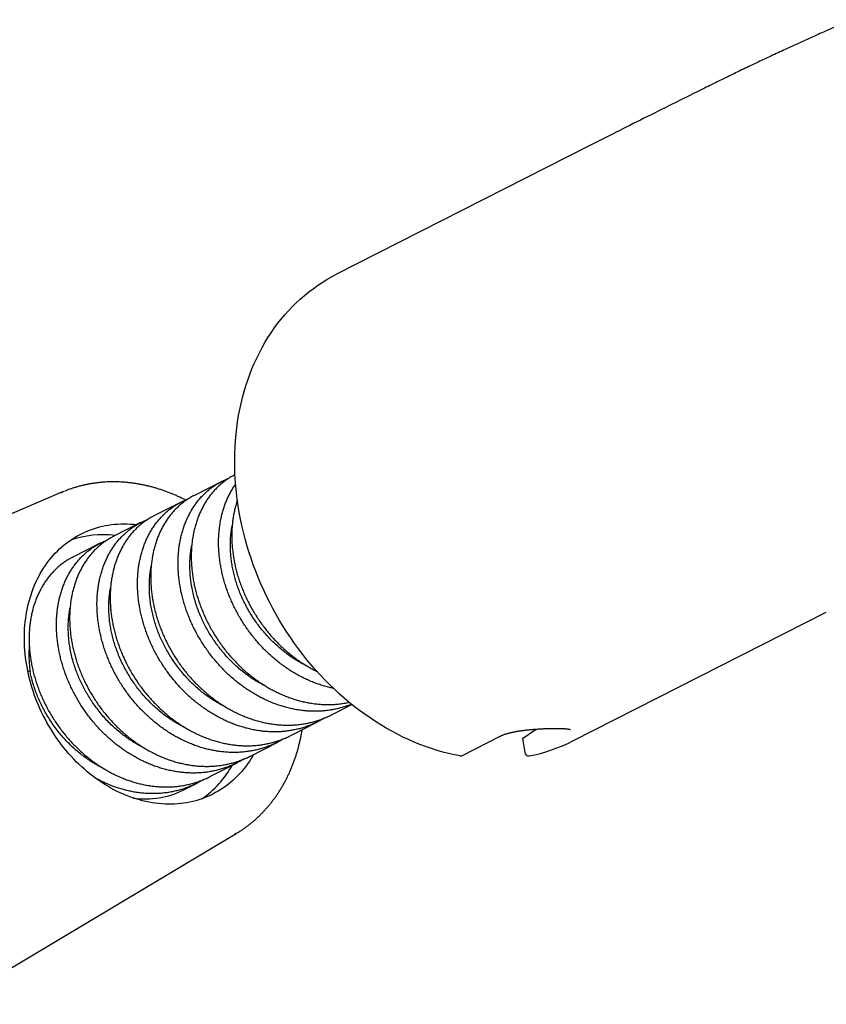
# Model space of a CAD drawing. Header units: millimetres. Extents: x 8 to 1080, y 12 to 906.
# Tile 13 of 76: x 107 to 150, y 845 to 898. Entities that reach past the tile are written whole.
import ezdxf

# ---------------------------------------------------------------- set-up
doc = ezdxf.new("R2010")
doc.units = ezdxf.units.MM

msp = doc.modelspace()

# ---------------------------------------------------------------- linework, layer by layer
at = {"color": 7, "linetype": 'Continuous', "lineweight": 30}
for p, q in [((136.986, 891.185), (123.428, 884.294)), ((118.026, 873.585), (118.019, 873.581)), ((117.314, 873.223), (115.85, 872.478)), ((108.801, 872.659), (92.398, 865.691)), ((115.145, 872.12), (113.68, 871.376)), ((112.975, 871.017), (111.511, 870.273)), ((110.806, 869.915), (109.342, 869.171)), ((136.114, 859.333), (149.673, 866.224)), ((107.056, 863.054), (106.94, 863.059)), ((123.187, 860.727), (124.279, 861.282)), ((121.018, 859.625), (122.482, 860.369)), ((133.42, 859.466), (134.153, 859.967)), ((118.848, 858.522), (120.313, 859.266)), ((130.164, 858.54), (132.225, 859.587)), ((133.42, 859.466), (133.541, 858.718)), ((116.679, 857.42), (118.143, 858.164)), ((115.288, 856.713), (115.974, 857.061)), ((102.796, 845.233), (118.094, 854.375))]:
    msp.add_line(p, q, dxfattribs=at)
at = {"color": 7, "linetype": 'Continuous', "lineweight": 30, "flags": 128}
for points in [[(130.078, 858.528), (129.769, 858.589), (129.46, 858.659), (129.151, 858.738), (128.843, 858.827), (128.535, 858.924), (128.228, 859.03), (127.923, 859.145), (127.618, 859.268), (127.315, 859.4), (127.014, 859.541), (126.715, 859.69), (126.417, 859.848), (126.122, 860.014), (125.83, 860.188), (125.54, 860.37), (125.253, 860.56), (124.97, 860.758), (124.689, 860.963), (124.412, 861.176), (124.139, 861.396), (123.87, 861.623), (123.605, 861.858), (123.344, 862.099), (123.087, 862.347), (122.835, 862.601), (122.588, 862.862), (122.346, 863.129), (122.109, 863.402), (121.877, 863.681), (121.651, 863.966), (121.43, 864.255), (121.215, 864.551), (121.006, 864.851), (120.803, 865.156), (120.606, 865.465), (120.416, 865.779), (120.232, 866.097), (120.054, 866.419), (119.884, 866.745), (119.72, 867.074), (119.563, 867.406), (119.413, 867.742), (119.27, 868.08), (119.134, 868.421), (119.006, 868.764), (118.885, 869.109), (118.772, 869.457), (118.667, 869.805), (118.568, 870.156), (118.478, 870.507), (118.396, 870.859), (118.321, 871.212), (118.254, 871.565), (118.195, 871.919), (118.145, 872.272), (118.102, 872.626), (118.067, 872.978), (118.04, 873.33), (118.022, 873.681), (118.011, 874.03), (118.009, 874.378), (118.015, 874.724), (118.029, 875.068), (118.051, 875.41), (118.081, 875.749), (118.119, 876.086), (118.165, 876.42), (118.219, 876.75), (118.281, 877.077), (118.351, 877.401), (118.429, 877.72), (118.515, 878.036), (118.609, 878.347), (118.71, 878.654), (118.819, 878.956), (118.935, 879.253), (119.059, 879.545), (119.191, 879.832), (119.329, 880.113), (119.475, 880.388), (119.628, 880.658), (119.788, 880.921), (119.955, 881.178), (120.128, 881.429), (120.308, 881.673), (120.495, 881.91), (120.688, 882.14), (120.888, 882.363), (121.093, 882.579), (121.305, 882.788), (121.522, 882.989), (121.745, 883.182), (121.974, 883.367), (122.208, 883.544), (122.447, 883.713), (122.692, 883.874), (122.941, 884.027), (123.195, 884.171), (123.428, 884.294)], [(108.711, 872.62), (108.767, 872.645), (108.907, 872.703)], [(119.022, 858.611), (118.976, 858.531), (118.887, 858.384), (118.795, 858.24), (118.698, 858.1), (118.598, 857.963), (118.494, 857.83), (118.386, 857.702), (118.275, 857.577), (118.161, 857.456), (118.043, 857.339), (117.922, 857.227), (117.798, 857.119), (117.671, 857.015), (117.54, 856.916), (117.407, 856.821), (117.271, 856.731), (117.132, 856.645), (116.991, 856.564), (116.847, 856.488), (116.7, 856.417), (116.551, 856.35), (116.4, 856.289), (116.247, 856.232), (116.092, 856.181), (115.935, 856.134), (115.776, 856.092), (115.615, 856.056), (115.453, 856.025), (115.289, 855.998), (115.124, 855.977), (114.958, 855.962), (114.791, 855.951), (114.622, 855.945), (114.453, 855.945), (114.283, 855.95), (114.112, 855.96), (113.94, 855.975), (113.768, 855.995), (113.596, 856.021), (113.424, 856.051), (113.252, 856.087), (113.079, 856.128), (112.907, 856.174), (112.735, 856.225), (112.563, 856.281), (112.392, 856.342), (112.222, 856.408), (112.052, 856.478), (111.884, 856.554), (111.716, 856.634), (111.549, 856.719), (111.384, 856.808), (111.22, 856.903), (111.057, 857.001), (110.896, 857.104), (110.736, 857.212), (110.579, 857.324), (110.423, 857.44), (110.269, 857.56), (110.117, 857.685), (109.968, 857.813), (109.821, 857.945), (109.676, 858.081), (109.534, 858.221), (109.394, 858.364), (109.257, 858.511), (109.123, 858.661), (108.992, 858.815), (108.864, 858.971), (108.739, 859.131), (108.617, 859.294), (108.498, 859.46), (108.382, 859.628), (108.27, 859.799), (108.162, 859.973), (108.057, 860.149), (107.956, 860.327), (107.858, 860.508), (107.764, 860.69), (107.674, 860.875), (107.588, 861.061), (107.506, 861.249), (107.428, 861.438), (107.353, 861.629), (107.283, 861.821), (107.218, 862.014), (107.156, 862.208), (107.099, 862.403), (107.046, 862.599), (106.997, 862.795), (106.953, 862.992), (106.913, 863.189), (106.877, 863.386), (106.846, 863.583), (106.819, 863.781), (106.797, 863.977), (106.779, 864.174), (106.766, 864.37), (106.758, 864.566), (106.754, 864.76), (106.754, 864.954), (106.759, 865.147), (106.769, 865.338), (106.783, 865.529), (106.801, 865.717), (106.824, 865.905), (106.852, 866.09), (106.884, 866.274), (106.92, 866.456), (106.961, 866.635), (107.006, 866.813), (107.056, 866.988), (107.11, 867.161), (107.168, 867.331), (107.231, 867.498), (107.297, 867.663), (107.368, 867.825), (107.443, 867.983), (107.522, 868.139), (107.605, 868.291), (107.692, 868.44), (107.783, 868.586), (107.877, 868.728), (107.976, 868.866), (108.078, 869.001), (108.184, 869.132), (108.293, 869.259), (108.406, 869.381), (108.522, 869.5), (108.641, 869.615), (108.764, 869.725), (108.89, 869.831), (109.018, 869.933), (109.15, 870.03), (109.285, 870.122), (109.422, 870.21), (109.563, 870.293), (109.705, 870.372), (109.851, 870.445), (109.998, 870.514), (110.148, 870.578), (110.3, 870.637), (110.454, 870.691), (110.611, 870.741), (110.769, 870.785), (110.928, 870.824), (111.09, 870.858), (111.253, 870.886), (111.417, 870.91), (111.583, 870.928), (111.75, 870.942), (111.918, 870.95), (112.087, 870.953), (112.257, 870.951), (112.427, 870.943), (112.598, 870.93), (112.769, 870.913)], [(118.191, 854.435), (118.097, 854.377), (118.003, 854.323)]]:
    msp.add_lwpolyline(points, dxfattribs=at)
at = {"color": 7, "linetype": 'Continuous', "lineweight": 30}
for centre, radius, start, end in [((110.957, 865.05), 5.32, 82.848, 109.0632), ((132.073, 867.3), 8.933, 280.9054, 296.8961), ((133.75, 858.738), 0.21, 185.4379, 273.5465), ((130.104, 858.66), 0.134, 258.6785, 296.513), ((113.226, 860.594), 5.309, 304.792, 331.0637), ((113.231, 860.836), 4.608, 261.9356, 296.5157)]:
    msp.add_arc(centre, radius, start, end, dxfattribs=at)
for points, knots in [([(151.036, 897.943), (150.893, 897.882), (150.489, 897.707), (149.824, 897.415), (149.042, 897.066), (148.26, 896.713), (147.479, 896.354), (146.699, 895.991), (145.92, 895.624), (145.141, 895.251), (144.417, 894.901), (143.953, 894.673), (143.749, 894.572)], [0, 0, 0, 0, 0.0584214, 0.165404, 0.2724117, 0.3794572, 0.4865405, 0.5936617, 0.7008208, 0.8080177, 0.9152524, 1, 1, 1, 1]), ([(143.749, 894.572), (143.481, 894.439), (142.707, 894.057), (141.428, 893.422), (139.913, 892.664), (138.432, 891.919), (137.457, 891.424), (136.986, 891.185)], [0, 0, 0, 0, 0.1188516, 0.3428867, 0.5669287, 0.7909811, 1, 1, 1, 1]), ([(118.02, 873.58), (117.978, 873.559), (117.873, 873.505), (117.712, 873.408), (117.533, 873.288), (117.36, 873.156), (117.191, 873.013), (117.03, 872.859), (116.879, 872.697), (116.736, 872.527), (116.603, 872.35), (116.478, 872.164), (116.36, 871.969), (116.25, 871.763), (116.148, 871.548), (116.056, 871.325), (115.975, 871.098), (115.903, 870.866), (115.842, 870.631), (115.791, 870.39), (115.749, 870.142), (115.717, 869.887), (115.695, 869.625), (115.684, 869.36), (115.683, 869.094), (115.693, 868.827), (115.712, 868.561), (115.742, 868.294), (115.782, 868.023), (115.833, 867.748), (115.895, 867.471), (115.968, 867.193), (116.05, 866.92), (116.141, 866.65), (116.241, 866.385), (116.35, 866.121), (116.47, 865.858), (116.6, 865.596), (116.74, 865.335), (116.89, 865.079), (117.047, 864.83), (117.211, 864.588), (117.381, 864.354), (117.559, 864.126), (117.746, 863.902), (117.942, 863.683), (118.147, 863.469), (118.359, 863.263), (118.575, 863.068), (118.795, 862.883), (119.018, 862.708), (119.245, 862.541), (119.48, 862.383), (119.721, 862.233), (119.969, 862.091), (120.22, 861.96), (120.472, 861.842), (120.724, 861.735), (120.976, 861.639), (121.23, 861.555), (121.488, 861.48), (121.748, 861.417), (122.012, 861.365), (122.276, 861.325), (122.537, 861.297), (122.795, 861.281), (123.049, 861.277), (123.301, 861.285), (123.554, 861.304), (123.806, 861.336), (124.002, 861.368), (124.111, 861.393), (124.139, 861.399)], [0, 0, 0, 0, 0.009411, 0.023706, 0.037989, 0.052686, 0.067397, 0.082108, 0.096805, 0.111088, 0.125383, 0.139678, 0.153961, 0.168658, 0.183369, 0.19808, 0.212777, 0.22706, 0.241355, 0.25565, 0.269933, 0.28463, 0.299341, 0.314052, 0.328749, 0.343032, 0.357327, 0.371622, 0.385905, 0.400602, 0.415313, 0.430024, 0.444721, 0.459004, 0.473299, 0.487594, 0.501877, 0.516574, 0.531285, 0.545996, 0.560693, 0.574976, 0.589271, 0.603566, 0.617849, 0.632546, 0.647257, 0.661968, 0.676666, 0.690948, 0.705243, 0.719538, 0.733821, 0.748518, 0.763229, 0.77794, 0.792637, 0.80692, 0.821215, 0.83551, 0.849793, 0.86449, 0.879201, 0.893912, 0.90861, 0.922892, 0.937187, 0.951482, 0.965765, 0.980462, 0.995173, 1, 1, 1, 1]), ([(115.378, 872.228), (115.352, 872.242), (115.266, 872.286), (115.118, 872.357), (114.933, 872.443), (114.748, 872.524), (114.561, 872.6), (114.374, 872.672), (114.187, 872.739), (113.998, 872.802), (113.809, 872.861), (113.62, 872.915), (113.431, 872.964), (113.241, 873.009), (113.052, 873.049), (112.862, 873.085), (112.672, 873.116), (112.483, 873.142), (112.294, 873.164), (112.105, 873.181), (111.917, 873.193), (111.729, 873.201), (111.542, 873.203), (111.356, 873.202), (111.17, 873.195), (110.985, 873.184), (110.802, 873.168), (110.619, 873.147), (110.438, 873.122), (110.258, 873.092), (110.079, 873.058), (109.902, 873.019), (109.726, 872.975), (109.551, 872.927), (109.379, 872.875), (109.208, 872.817), (109.052, 872.761), (108.953, 872.721), (108.91, 872.704)], [0, 0, 0, 0, 0.0119481, 0.0405474, 0.0691409, 0.0977279, 0.126308, 0.1548806, 0.1834449, 0.2120006, 0.2405468, 0.269083, 0.2976086, 0.326123, 0.3546256, 0.3831158, 0.4115932, 0.4400571, 0.4685073, 0.4969432, 0.5253646, 0.5537712, 0.5821627, 0.6105391, 0.6389004, 0.6672466, 0.6955778, 0.7238944, 0.7521966, 0.780485, 0.8087601, 0.8370226, 0.8652732, 0.8935129, 0.9217425, 0.9499631, 0.9781758, 1, 1, 1, 1]), ([(124.264, 861.295), (124.189, 861.266), (124.035, 861.206), (123.797, 861.13), (123.552, 861.064), (123.305, 861.011), (123.058, 860.971), (122.81, 860.942), (122.559, 860.924), (122.304, 860.918), (122.045, 860.924), (121.783, 860.943), (121.519, 860.973), (121.257, 861.015), (120.998, 861.069), (120.743, 861.133), (120.488, 861.208), (120.232, 861.295), (119.975, 861.394), (119.719, 861.505), (119.465, 861.627), (119.217, 861.759), (118.975, 861.9), (118.739, 862.048), (118.507, 862.207), (118.277, 862.376), (118.051, 862.556), (117.828, 862.746), (117.611, 862.945), (117.403, 863.151), (117.203, 863.362), (117.012, 863.578), (116.828, 863.801), (116.649, 864.032), (116.477, 864.271), (116.312, 864.518), (116.155, 864.771), (116.008, 865.026), (115.872, 865.283), (115.746, 865.54), (115.628, 865.801), (115.52, 866.068), (115.419, 866.338), (115.328, 866.613), (115.248, 866.89), (115.178, 867.165), (115.119, 867.437), (115.07, 867.706), (115.032, 867.975), (115.003, 868.245), (114.985, 868.515), (114.977, 868.786), (114.98, 869.055), (114.993, 869.317), (115.017, 869.573), (115.05, 869.822), (115.093, 870.067), (115.146, 870.31), (115.21, 870.548), (115.284, 870.783), (115.369, 871.012), (115.462, 871.231), (115.564, 871.441), (115.673, 871.641), (115.791, 871.834), (115.918, 872.02), (116.055, 872.199), (116.202, 872.37), (116.357, 872.532), (116.518, 872.683), (116.684, 872.822), (116.855, 872.949), (117.033, 873.067), (117.219, 873.175), (117.412, 873.272), (117.565, 873.341), (117.654, 873.374), (117.675, 873.381)], [0, 0, 0, 0, 0.013119, 0.026733, 0.040423, 0.054139, 0.067348, 0.08058, 0.093882, 0.107206, 0.120796, 0.134411, 0.148101, 0.161816, 0.175026, 0.188258, 0.201559, 0.214884, 0.228474, 0.242089, 0.255779, 0.269494, 0.282703, 0.295936, 0.309237, 0.322561, 0.336151, 0.349766, 0.363456, 0.377171, 0.390381, 0.403613, 0.416915, 0.430239, 0.443829, 0.457444, 0.471134, 0.484849, 0.498059, 0.511291, 0.524592, 0.537917, 0.551507, 0.565122, 0.578811, 0.592527, 0.605736, 0.618969, 0.63227, 0.645594, 0.659185, 0.672799, 0.686489, 0.700205, 0.713414, 0.726647, 0.739948, 0.753272, 0.766862, 0.780477, 0.794167, 0.807882, 0.821092, 0.834324, 0.847625, 0.86095, 0.87454, 0.888155, 0.901845, 0.91556, 0.92877, 0.942002, 0.955303, 0.968627, 0.982217, 0.995832, 1, 1, 1, 1]), ([(123.298, 862.146), (123.226, 862.161), (123.066, 862.195), (122.82, 862.261), (122.557, 862.343), (122.3, 862.435), (122.047, 862.538), (121.799, 862.65), (121.553, 862.772), (121.308, 862.906), (121.065, 863.051), (120.823, 863.207), (120.586, 863.374), (120.356, 863.549), (120.134, 863.73), (119.92, 863.918), (119.711, 864.115), (119.507, 864.321), (119.308, 864.536), (119.114, 864.76), (118.927, 864.992), (118.75, 865.228), (118.582, 865.468), (118.425, 865.71), (118.275, 865.957), (118.132, 866.211), (117.998, 866.471), (117.871, 866.737), (117.754, 867.007), (117.648, 867.277), (117.553, 867.546), (117.468, 867.813), (117.393, 868.083), (117.327, 868.355), (117.271, 868.63), (117.225, 868.906), (117.189, 869.183), (117.164, 869.455), (117.15, 869.722), (117.146, 869.984), (117.153, 870.244), (117.169, 870.502), (117.196, 870.759), (117.233, 871.014), (117.282, 871.265), (117.34, 871.507), (117.407, 871.741), (117.482, 871.967), (117.568, 872.187), (117.663, 872.402), (117.768, 872.611), (117.884, 872.814), (117.982, 872.97), (118.044, 873.056), (118.061, 873.079)], [0, 0, 0, 0, 0.016157, 0.035897, 0.055745, 0.07563, 0.094782, 0.113967, 0.133252, 0.15257, 0.172273, 0.192013, 0.211861, 0.231746, 0.250898, 0.270083, 0.289367, 0.308686, 0.32839, 0.348129, 0.367977, 0.387862, 0.407014, 0.426199, 0.445484, 0.464802, 0.484506, 0.504245, 0.524093, 0.543978, 0.56313, 0.582315, 0.6016, 0.620918, 0.640622, 0.660361, 0.680209, 0.700094, 0.719246, 0.738431, 0.757716, 0.777034, 0.796738, 0.816477, 0.836325, 0.85621, 0.875362, 0.894547, 0.913832, 0.93315, 0.952854, 0.972593, 0.992442, 1, 1, 1, 1]), ([(115.85, 872.478), (115.786, 872.444), (115.657, 872.376), (115.472, 872.26), (115.294, 872.135), (115.125, 872), (114.964, 871.857), (114.81, 871.704), (114.663, 871.541), (114.521, 871.366), (114.387, 871.181), (114.262, 870.987), (114.146, 870.786), (114.041, 870.579), (113.946, 870.367), (113.859, 870.149), (113.781, 869.921), (113.712, 869.685), (113.653, 869.441), (113.604, 869.192), (113.566, 868.939), (113.538, 868.685), (113.52, 868.429), (113.513, 868.17), (113.516, 867.906), (113.529, 867.636), (113.553, 867.362), (113.587, 867.086), (113.632, 866.812), (113.686, 866.54), (113.751, 866.27), (113.824, 866.001), (113.909, 865.73), (114.004, 865.458), (114.11, 865.186), (114.226, 864.916), (114.351, 864.652), (114.483, 864.394), (114.623, 864.142), (114.772, 863.894), (114.93, 863.649), (115.098, 863.407), (115.276, 863.168), (115.462, 862.935), (115.653, 862.712), (115.85, 862.498), (116.052, 862.293), (116.26, 862.096), (116.476, 861.905), (116.699, 861.72), (116.93, 861.544), (117.167, 861.376), (117.406, 861.22), (117.646, 861.075), (117.888, 860.941), (118.133, 860.818), (118.384, 860.703), (118.639, 860.599), (118.899, 860.505), (119.161, 860.422), (119.421, 860.351), (119.68, 860.293), (119.936, 860.247), (120.193, 860.212), (120.451, 860.188), (120.711, 860.176), (120.971, 860.176), (121.23, 860.188), (121.484, 860.212), (121.733, 860.248), (121.977, 860.295), (122.217, 860.353), (122.455, 860.424), (122.691, 860.506), (122.924, 860.602), (123.09, 860.676), (123.175, 860.722), (123.187, 860.728)], [0, 0, 0, 0, 0.013583, 0.027263, 0.040931, 0.054213, 0.067507, 0.0808, 0.094082, 0.10775, 0.12143, 0.135111, 0.148778, 0.16206, 0.175354, 0.188647, 0.201929, 0.215597, 0.229277, 0.242957, 0.256625, 0.269907, 0.283201, 0.296494, 0.309776, 0.323444, 0.337124, 0.350805, 0.364472, 0.377754, 0.391048, 0.404341, 0.417623, 0.431291, 0.444971, 0.458651, 0.472319, 0.485601, 0.498895, 0.512188, 0.52547, 0.539138, 0.552818, 0.566499, 0.580167, 0.593449, 0.606742, 0.620035, 0.633317, 0.646985, 0.660665, 0.674345, 0.688013, 0.701295, 0.714589, 0.727882, 0.741164, 0.754832, 0.768512, 0.782193, 0.795861, 0.809143, 0.822436, 0.835729, 0.849011, 0.862679, 0.876359, 0.89004, 0.903707, 0.916989, 0.930283, 0.943576, 0.956858, 0.970526, 0.984206, 0.997887, 1, 1, 1, 1]), ([(122.834, 860.567), (122.765, 860.526), (122.624, 860.441), (122.403, 860.328), (122.176, 860.224), (121.946, 860.133), (121.714, 860.054), (121.477, 859.986), (121.234, 859.928), (120.985, 859.882), (120.731, 859.848), (120.474, 859.826), (120.217, 859.816), (119.961, 859.819), (119.706, 859.832), (119.45, 859.858), (119.191, 859.895), (118.93, 859.944), (118.667, 860.005), (118.404, 860.079), (118.145, 860.163), (117.89, 860.258), (117.64, 860.362), (117.392, 860.477), (117.145, 860.603), (116.899, 860.741), (116.655, 860.89), (116.414, 861.05), (116.181, 861.218), (115.955, 861.393), (115.737, 861.575), (115.524, 861.766), (115.315, 861.966), (115.111, 862.176), (114.911, 862.396), (114.719, 862.623), (114.536, 862.854), (114.363, 863.09), (114.2, 863.328), (114.044, 863.572), (113.895, 863.823), (113.754, 864.08), (113.621, 864.343), (113.497, 864.611), (113.384, 864.879), (113.282, 865.147), (113.19, 865.413), (113.108, 865.682), (113.035, 865.954), (112.971, 866.228), (112.918, 866.505), (112.874, 866.783), (112.842, 867.056), (112.821, 867.324), (112.809, 867.588), (112.808, 867.85), (112.817, 868.111), (112.837, 868.371), (112.867, 868.629), (112.908, 868.883), (112.959, 869.13), (113.019, 869.368), (113.088, 869.598), (113.166, 869.823), (113.255, 870.043), (113.354, 870.257), (113.462, 870.466), (113.581, 870.668), (113.707, 870.858), (113.84, 871.038), (113.98, 871.208), (114.127, 871.369), (114.284, 871.522), (114.449, 871.666), (114.623, 871.801), (114.804, 871.926), (114.989, 872.039), (115.179, 872.139), (115.35, 872.219), (115.461, 872.262), (115.506, 872.279)], [0, 0, 0, 0, 0.012458, 0.025559, 0.038684, 0.051326, 0.063989, 0.076718, 0.08947, 0.102476, 0.115505, 0.128606, 0.141732, 0.154373, 0.167037, 0.179766, 0.192517, 0.205523, 0.218552, 0.231654, 0.244779, 0.257421, 0.270084, 0.282813, 0.295565, 0.30857, 0.3216, 0.334701, 0.347826, 0.360468, 0.373131, 0.385861, 0.398612, 0.411618, 0.424647, 0.437748, 0.450874, 0.463515, 0.476179, 0.488908, 0.50166, 0.514665, 0.527695, 0.540796, 0.553921, 0.566563, 0.579226, 0.591956, 0.604707, 0.617713, 0.630742, 0.643843, 0.656969, 0.66961, 0.682274, 0.695003, 0.707755, 0.72076, 0.73379, 0.746891, 0.760017, 0.772658, 0.785321, 0.798051, 0.810802, 0.823808, 0.836837, 0.849938, 0.863064, 0.875705, 0.888369, 0.901098, 0.91385, 0.926855, 0.939885, 0.952986, 0.966112, 0.978753, 0.991417, 1, 1, 1, 1]), ([(118.153, 872.218), (118.135, 872.165), (118.091, 872.035), (118.033, 871.819), (117.976, 871.574), (117.931, 871.325), (117.896, 871.074), (117.871, 870.821), (117.856, 870.564), (117.851, 870.302), (117.857, 870.034), (117.873, 869.761), (117.9, 869.486), (117.938, 869.213), (117.985, 868.941), (118.042, 868.671), (118.108, 868.402), (118.186, 868.13), (118.274, 867.857), (118.373, 867.583), (118.482, 867.312), (118.599, 867.045), (118.725, 866.784), (118.859, 866.53), (119.001, 866.279), (119.154, 866.03), (119.316, 865.784), (119.488, 865.541), (119.668, 865.304), (119.855, 865.076), (120.046, 864.857), (120.243, 864.647), (120.447, 864.444), (120.658, 864.247), (120.878, 864.056), (121.105, 863.873), (121.338, 863.698), (121.573, 863.535), (121.811, 863.383), (122.051, 863.243), (122.251, 863.133), (122.373, 863.074), (122.413, 863.055)], [0, 0, 0, 0, 0.017709, 0.043615, 0.069521, 0.095403, 0.120555, 0.145729, 0.170902, 0.196054, 0.221937, 0.247843, 0.273749, 0.299631, 0.324783, 0.349957, 0.37513, 0.400282, 0.426165, 0.452071, 0.477977, 0.503859, 0.529011, 0.554184, 0.579358, 0.60451, 0.630392, 0.656298, 0.682204, 0.708087, 0.733239, 0.758412, 0.783586, 0.808738, 0.83462, 0.860526, 0.886432, 0.912314, 0.937466, 0.96264, 0.987814, 1, 1, 1, 1]), ([(113.681, 871.375), (113.657, 871.362), (113.569, 871.319), (113.423, 871.233), (113.244, 871.118), (113.07, 870.99), (112.901, 870.851), (112.738, 870.7), (112.583, 870.539), (112.437, 870.37), (112.3, 870.194), (112.173, 870.011), (112.054, 869.819), (111.942, 869.618), (111.839, 869.407), (111.744, 869.186), (111.658, 868.958), (111.584, 868.726), (111.519, 868.49), (111.465, 868.251), (111.421, 868.007), (111.386, 867.755), (111.362, 867.497), (111.347, 867.233), (111.343, 866.965), (111.35, 866.697), (111.367, 866.429), (111.394, 866.162), (111.431, 865.893), (111.479, 865.622), (111.537, 865.347), (111.607, 865.07), (111.687, 864.793), (111.776, 864.52), (111.874, 864.252), (111.981, 863.988), (112.097, 863.727), (112.223, 863.466), (112.36, 863.206), (112.507, 862.949), (112.663, 862.695), (112.826, 862.45), (112.996, 862.212), (113.171, 861.982), (113.355, 861.759), (113.547, 861.54), (113.748, 861.326), (113.957, 861.118), (114.174, 860.918), (114.394, 860.728), (114.618, 860.549), (114.844, 860.381), (115.075, 860.221), (115.313, 860.07), (115.557, 859.927), (115.808, 859.793), (116.061, 859.669), (116.315, 859.558), (116.569, 859.459), (116.822, 859.372), (117.077, 859.295), (117.335, 859.229), (117.596, 859.174), (117.86, 859.13), (118.124, 859.098), (118.384, 859.079), (118.641, 859.072), (118.894, 859.076), (119.145, 859.092), (119.395, 859.12), (119.646, 859.16), (119.895, 859.212), (120.14, 859.277), (120.379, 859.352), (120.611, 859.439), (120.824, 859.529), (120.957, 859.596), (121.017, 859.626)], [0, 0, 0, 0, 0.005122, 0.018415, 0.031709, 0.044991, 0.058659, 0.072339, 0.086019, 0.099687, 0.112969, 0.126263, 0.139556, 0.152838, 0.166506, 0.180186, 0.193866, 0.207534, 0.220816, 0.234109, 0.247403, 0.260685, 0.274353, 0.288033, 0.301713, 0.315381, 0.328663, 0.341956, 0.35525, 0.368532, 0.3822, 0.39588, 0.40956, 0.423228, 0.43651, 0.449803, 0.463097, 0.476379, 0.490046, 0.503727, 0.517407, 0.531075, 0.544357, 0.55765, 0.570944, 0.584226, 0.597893, 0.611574, 0.625254, 0.638922, 0.652204, 0.665497, 0.678791, 0.692073, 0.70574, 0.71942, 0.733101, 0.746768, 0.76005, 0.773344, 0.786637, 0.799919, 0.813587, 0.827267, 0.840948, 0.854615, 0.867897, 0.881191, 0.894484, 0.907766, 0.921434, 0.935114, 0.948794, 0.962462, 0.975744, 0.989038, 1, 1, 1, 1]), ([(120.655, 859.459), (120.615, 859.435), (120.505, 859.367), (120.32, 859.268), (120.097, 859.161), (119.867, 859.064), (119.629, 858.979), (119.387, 858.904), (119.143, 858.843), (118.898, 858.794), (118.652, 858.757), (118.403, 858.731), (118.149, 858.716), (117.891, 858.714), (117.63, 858.723), (117.366, 858.745), (117.105, 858.779), (116.846, 858.824), (116.59, 858.88), (116.334, 858.947), (116.077, 859.026), (115.82, 859.117), (115.562, 859.22), (115.305, 859.335), (115.055, 859.459), (114.81, 859.592), (114.571, 859.734), (114.336, 859.886), (114.103, 860.048), (113.873, 860.221), (113.647, 860.405), (113.425, 860.599), (113.212, 860.799), (113.008, 861.004), (112.812, 861.215), (112.622, 861.433), (112.438, 861.66), (112.26, 861.895), (112.089, 862.138), (111.926, 862.387), (111.773, 862.639), (111.63, 862.893), (111.498, 863.147), (111.374, 863.406), (111.258, 863.671), (111.151, 863.94), (111.053, 864.213), (110.965, 864.489), (110.888, 864.764), (110.822, 865.036), (110.766, 865.305), (110.72, 865.575), (110.684, 865.846), (110.658, 866.117), (110.643, 866.39), (110.638, 866.66), (110.644, 866.925), (110.66, 867.184), (110.686, 867.436), (110.722, 867.684), (110.768, 867.931), (110.825, 868.173), (110.892, 868.412), (110.969, 868.646), (111.056, 868.87), (111.151, 869.085), (111.254, 869.291), (111.365, 869.489), (111.487, 869.682), (111.618, 869.867), (111.759, 870.045), (111.908, 870.214), (112.064, 870.371), (112.225, 870.517), (112.391, 870.652), (112.565, 870.777), (112.746, 870.893), (112.935, 870.999), (113.131, 871.094), (113.268, 871.154), (113.34, 871.179), (113.343, 871.18)], [0, 0, 0, 0, 0.007273, 0.020004, 0.032757, 0.045764, 0.058795, 0.071898, 0.085025, 0.097668, 0.110333, 0.123064, 0.135817, 0.148824, 0.161855, 0.174957, 0.188084, 0.200727, 0.213392, 0.226123, 0.238876, 0.251883, 0.264914, 0.278017, 0.291144, 0.303787, 0.316452, 0.329182, 0.341935, 0.354942, 0.367973, 0.381076, 0.394203, 0.406846, 0.419511, 0.432241, 0.444994, 0.458002, 0.471032, 0.484135, 0.497262, 0.509905, 0.52257, 0.535301, 0.548054, 0.561061, 0.574092, 0.587194, 0.600321, 0.612964, 0.625629, 0.63836, 0.651113, 0.66412, 0.677151, 0.690254, 0.703381, 0.716024, 0.728688, 0.741419, 0.754172, 0.767179, 0.78021, 0.793313, 0.80644, 0.819083, 0.831748, 0.844478, 0.857231, 0.870238, 0.883269, 0.896372, 0.909499, 0.922142, 0.934807, 0.947538, 0.96029, 0.973298, 0.986328, 0.999431, 1, 1, 1, 1]), ([(121.9, 863.334), (121.825, 863.37), (121.649, 863.455), (121.379, 863.609), (121.088, 863.792), (120.806, 863.992), (120.54, 864.2), (120.291, 864.415), (120.058, 864.634), (119.834, 864.863), (119.618, 865.102), (119.412, 865.35), (119.217, 865.606), (119.026, 865.879), (118.841, 866.168), (118.664, 866.474), (118.503, 866.787), (118.357, 867.105), (118.231, 867.418), (118.124, 867.724), (118.033, 868.022), (117.957, 868.321), (117.893, 868.62), (117.843, 868.918), (117.807, 869.215), (117.784, 869.52), (117.776, 869.83), (117.784, 870.146), (117.81, 870.455), (117.841, 870.698), (117.87, 870.833), (117.878, 870.871)], [0, 0, 0, 0, 0.0274825, 0.0647174, 0.1019629, 0.1391996, 0.1764314, 0.2102813, 0.2441354, 0.2779937, 0.3118546, 0.3457159, 0.3795749, 0.4134301, 0.4506648, 0.4878967, 0.5251323, 0.5623779, 0.5996138, 0.6334617, 0.6673115, 0.7011656, 0.7350239, 0.7688849, 0.8027461, 0.8366052, 0.8738447, 0.911079, 0.9483109, 0.9855473, 1, 1, 1, 1]), ([(111.512, 870.272), (111.466, 870.249), (111.356, 870.193), (111.188, 870.09), (111.006, 869.967), (110.833, 869.834), (110.669, 869.692), (110.513, 869.542), (110.365, 869.382), (110.222, 869.212), (110.087, 869.031), (109.959, 868.839), (109.84, 868.639), (109.731, 868.433), (109.632, 868.221), (109.543, 868.004), (109.464, 867.78), (109.393, 867.548), (109.331, 867.308), (109.279, 867.06), (109.237, 866.807), (109.206, 866.551), (109.186, 866.294), (109.175, 866.036), (109.175, 865.775), (109.185, 865.508), (109.206, 865.237), (109.237, 864.962), (109.279, 864.685), (109.331, 864.411), (109.393, 864.138), (109.465, 863.869), (109.546, 863.601), (109.637, 863.331), (109.739, 863.061), (109.852, 862.79), (109.975, 862.522), (110.106, 862.26), (110.245, 862.005), (110.392, 861.756), (110.546, 861.512), (110.71, 861.27), (110.884, 861.032), (111.068, 860.798), (111.259, 860.57), (111.456, 860.352), (111.658, 860.143), (111.864, 859.944), (112.076, 859.752), (112.296, 859.567), (112.523, 859.389), (112.758, 859.219), (112.998, 859.058), (113.24, 858.909), (113.483, 858.772), (113.728, 858.645), (113.975, 858.529), (114.227, 858.423), (114.484, 858.326), (114.745, 858.24), (115.008, 858.165), (115.269, 858.103), (115.528, 858.053), (115.784, 858.015), (116.04, 857.988), (116.298, 857.973), (116.556, 857.969), (116.816, 857.978), (117.073, 857.999), (117.325, 858.032), (117.572, 858.076), (117.813, 858.131), (118.05, 858.198), (118.285, 858.276), (118.518, 858.367), (118.706, 858.45), (118.814, 858.506), (118.848, 858.524)], [0, 0, 0, 0, 0.009567, 0.023247, 0.036928, 0.050595, 0.063877, 0.077171, 0.090464, 0.103746, 0.117414, 0.131094, 0.144774, 0.158442, 0.171724, 0.185018, 0.198311, 0.211593, 0.225261, 0.238941, 0.252621, 0.266289, 0.279571, 0.292864, 0.306158, 0.31944, 0.333108, 0.346788, 0.360468, 0.374136, 0.387418, 0.400711, 0.414005, 0.427287, 0.440955, 0.454635, 0.468315, 0.481983, 0.495265, 0.508558, 0.521852, 0.535134, 0.548802, 0.562482, 0.576162, 0.58983, 0.603112, 0.616405, 0.629699, 0.642981, 0.656648, 0.670329, 0.684009, 0.697677, 0.710959, 0.724252, 0.737546, 0.750828, 0.764495, 0.778176, 0.791856, 0.805524, 0.818806, 0.832099, 0.845393, 0.858675, 0.872342, 0.886023, 0.899703, 0.91337, 0.926652, 0.939946, 0.95324, 0.966522, 0.980189, 0.99387, 1, 1, 1, 1]), ([(118.487, 858.357), (118.472, 858.348), (118.386, 858.293), (118.223, 858.204), (118, 858.091), (117.773, 857.992), (117.544, 857.905), (117.31, 857.829), (117.07, 857.763), (116.824, 857.709), (116.573, 857.666), (116.317, 857.635), (116.062, 857.617), (115.807, 857.611), (115.553, 857.616), (115.297, 857.633), (115.039, 857.662), (114.778, 857.703), (114.514, 857.756), (114.25, 857.821), (113.99, 857.897), (113.735, 857.983), (113.483, 858.08), (113.233, 858.187), (112.984, 858.306), (112.736, 858.436), (112.489, 858.579), (112.245, 858.731), (112.008, 858.892), (111.779, 859.061), (111.557, 859.237), (111.339, 859.422), (111.126, 859.616), (110.917, 859.821), (110.713, 860.035), (110.515, 860.257), (110.327, 860.484), (110.149, 860.714), (109.98, 860.949), (109.818, 861.189), (109.663, 861.436), (109.515, 861.691), (109.376, 861.951), (109.245, 862.217), (109.125, 862.483), (109.016, 862.749), (108.917, 863.014), (108.828, 863.282), (108.748, 863.553), (108.677, 863.827), (108.616, 864.104), (108.565, 864.382), (108.525, 864.656), (108.496, 864.926), (108.478, 865.191), (108.469, 865.455), (108.471, 865.719), (108.483, 865.981), (108.506, 866.242), (108.539, 866.499), (108.583, 866.749), (108.636, 866.992), (108.698, 867.226), (108.77, 867.455), (108.851, 867.68), (108.943, 867.9), (109.046, 868.114), (109.158, 868.321), (109.278, 868.518), (109.405, 868.704), (109.539, 868.88), (109.681, 869.048), (109.832, 869.208), (109.992, 869.359), (110.16, 869.502), (110.336, 869.634), (110.518, 869.754), (110.703, 869.863), (110.892, 869.959), (111.046, 870.029), (111.139, 870.063), (111.166, 870.073)], [0, 0, 0, 0, 0.002709, 0.015819, 0.028952, 0.041601, 0.054272, 0.067009, 0.079769, 0.092782, 0.10582, 0.118929, 0.132062, 0.144712, 0.157383, 0.170119, 0.182879, 0.195892, 0.208929, 0.222039, 0.235172, 0.247821, 0.260492, 0.273229, 0.285989, 0.299002, 0.31204, 0.325149, 0.338282, 0.350932, 0.363603, 0.37634, 0.389099, 0.402112, 0.41515, 0.428259, 0.441392, 0.454041, 0.466712, 0.479449, 0.492209, 0.505222, 0.51826, 0.531369, 0.544502, 0.557152, 0.569823, 0.58256, 0.595319, 0.608332, 0.62137, 0.634479, 0.647612, 0.660261, 0.672933, 0.68567, 0.698429, 0.711442, 0.72448, 0.737589, 0.750723, 0.763372, 0.776043, 0.78878, 0.801539, 0.814552, 0.82759, 0.840699, 0.853832, 0.866482, 0.879153, 0.89189, 0.904649, 0.917663, 0.9307, 0.943809, 0.956943, 0.969592, 0.982263, 0.995, 1, 1, 1, 1]), ([(119.718, 862.237), (119.703, 862.244), (119.596, 862.293), (119.4, 862.399), (119.131, 862.554), (118.869, 862.724), (118.604, 862.913), (118.339, 863.123), (118.075, 863.353), (117.821, 863.597), (117.578, 863.853), (117.353, 864.112), (117.146, 864.373), (116.955, 864.633), (116.776, 864.901), (116.608, 865.175), (116.452, 865.455), (116.308, 865.74), (116.172, 866.04), (116.047, 866.353), (115.935, 866.679), (115.839, 867.007), (115.76, 867.336), (115.699, 867.655), (115.655, 867.962), (115.626, 868.258), (115.61, 868.551), (115.609, 868.841), (115.621, 869.127), (115.648, 869.406), (115.677, 869.622), (115.703, 869.742), (115.709, 869.773)], [0, 0, 0, 0, 0.005521, 0.039402, 0.073281, 0.107166, 0.141058, 0.178327, 0.215594, 0.252863, 0.290138, 0.327417, 0.36131, 0.395201, 0.42909, 0.462974, 0.496855, 0.530734, 0.564618, 0.601898, 0.639167, 0.676433, 0.713703, 0.750978, 0.78487, 0.818762, 0.852654, 0.886543, 0.920427, 0.954307, 0.988187, 1, 1, 1, 1]), ([(109.342, 869.17), (109.335, 869.167), (109.264, 869.133), (109.134, 869.058), (108.953, 868.946), (108.779, 868.822), (108.61, 868.687), (108.446, 868.54), (108.289, 868.382), (108.139, 868.215), (107.999, 868.039), (107.868, 867.856), (107.747, 867.667), (107.634, 867.47), (107.529, 867.263), (107.432, 867.047), (107.344, 866.821), (107.265, 866.588), (107.198, 866.352), (107.141, 866.112), (107.094, 865.869), (107.056, 865.621), (107.029, 865.367), (107.012, 865.106), (107.005, 864.839), (107.008, 864.569), (107.023, 864.299), (107.047, 864.03), (107.082, 863.762), (107.126, 863.493), (107.181, 863.22), (107.247, 862.946), (107.324, 862.669), (107.411, 862.393), (107.507, 862.121), (107.612, 861.854), (107.726, 861.592), (107.848, 861.333), (107.981, 861.075), (108.124, 860.819), (108.277, 860.564), (108.44, 860.315), (108.609, 860.073), (108.784, 859.839), (108.965, 859.614), (109.154, 859.395), (109.351, 859.182), (109.557, 858.973), (109.771, 858.771), (109.992, 858.577), (110.216, 858.393), (110.443, 858.221), (110.673, 858.059), (110.908, 857.906), (111.148, 857.761), (111.395, 857.626), (111.648, 857.499), (111.903, 857.384), (112.159, 857.28), (112.414, 857.189), (112.669, 857.11), (112.924, 857.041), (113.183, 856.983), (113.444, 856.936), (113.708, 856.901), (113.971, 856.878), (114.231, 856.868), (114.486, 856.869), (114.738, 856.882), (114.987, 856.906), (115.236, 856.942), (115.483, 856.99), (115.73, 857.051), (115.973, 857.124), (116.209, 857.208), (116.437, 857.303), (116.593, 857.374), (116.672, 857.416), (116.679, 857.42)], [0, 0, 0, 0, 0.001503, 0.014785, 0.028079, 0.041372, 0.054654, 0.068322, 0.082002, 0.095683, 0.10935, 0.122632, 0.135926, 0.149219, 0.162501, 0.176169, 0.189849, 0.203529, 0.217197, 0.230479, 0.243773, 0.257066, 0.270348, 0.284016, 0.297696, 0.311377, 0.325044, 0.338326, 0.35162, 0.364913, 0.378195, 0.391863, 0.405543, 0.419223, 0.432891, 0.446173, 0.459467, 0.47276, 0.486042, 0.49971, 0.51339, 0.527071, 0.540739, 0.554021, 0.567314, 0.580607, 0.593889, 0.607557, 0.621237, 0.634918, 0.648585, 0.661867, 0.675161, 0.688454, 0.701736, 0.715404, 0.729085, 0.742765, 0.756433, 0.769715, 0.783008, 0.796302, 0.809584, 0.823251, 0.836931, 0.850612, 0.864279, 0.877561, 0.890855, 0.904148, 0.917431, 0.931098, 0.944779, 0.958459, 0.972127, 0.985409, 0.998702, 1, 1, 1, 1]), ([(117.543, 861.139), (117.494, 861.163), (117.343, 861.234), (117.106, 861.366), (116.832, 861.534), (116.572, 861.71), (116.32, 861.899), (116.074, 862.101), (115.837, 862.314), (115.608, 862.538), (115.381, 862.78), (115.157, 863.041), (114.938, 863.32), (114.732, 863.608), (114.539, 863.905), (114.365, 864.201), (114.21, 864.493), (114.072, 864.78), (113.947, 865.072), (113.836, 865.367), (113.738, 865.664), (113.654, 865.962), (113.582, 866.271), (113.522, 866.59), (113.478, 866.917), (113.45, 867.242), (113.439, 867.563), (113.444, 867.87), (113.464, 868.163), (113.494, 868.425), (113.525, 868.589), (113.538, 868.664)], [0, 0, 0, 0, 0.018059, 0.055391, 0.089327, 0.123264, 0.15721, 0.191154, 0.225091, 0.259027, 0.292966, 0.330304, 0.367645, 0.404988, 0.44233, 0.479666, 0.513605, 0.54754, 0.581478, 0.615424, 0.649368, 0.683304, 0.71724, 0.754573, 0.791911, 0.829253, 0.866596, 0.903937, 0.93788, 0.971818, 1, 1, 1, 1]), ([(115.371, 860.038), (115.314, 860.065), (115.156, 860.142), (114.903, 860.284), (114.612, 860.465), (114.328, 860.662), (114.052, 860.874), (113.794, 861.095), (113.553, 861.32), (113.329, 861.549), (113.113, 861.788), (112.908, 862.037), (112.713, 862.293), (112.528, 862.558), (112.349, 862.838), (112.177, 863.134), (112.013, 863.446), (111.865, 863.763), (111.733, 864.085), (111.62, 864.401), (111.525, 864.709), (111.448, 865.007), (111.384, 865.306), (111.335, 865.605), (111.299, 865.902), (111.278, 866.196), (111.27, 866.497), (111.276, 866.804), (111.301, 867.114), (111.331, 867.362), (111.36, 867.504), (111.368, 867.547)], [0, 0, 0, 0, 0.020915, 0.058327, 0.095735, 0.133139, 0.170548, 0.207967, 0.241976, 0.275981, 0.309988, 0.343999, 0.378014, 0.412032, 0.446051, 0.483468, 0.52088, 0.558287, 0.595692, 0.633101, 0.667119, 0.701128, 0.735133, 0.76914, 0.803151, 0.837166, 0.871184, 0.908604, 0.946021, 0.983432, 1, 1, 1, 1]), ([(113.205, 858.933), (113.194, 858.938), (113.09, 858.986), (112.898, 859.09), (112.629, 859.245), (112.367, 859.415), (112.11, 859.597), (111.852, 859.798), (111.594, 860.019), (111.339, 860.261), (111.094, 860.515), (110.861, 860.782), (110.647, 861.051), (110.451, 861.32), (110.272, 861.588), (110.104, 861.862), (109.948, 862.143), (109.804, 862.428), (109.673, 862.717), (109.55, 863.02), (109.438, 863.336), (109.339, 863.664), (109.257, 863.993), (109.193, 864.322), (109.147, 864.639), (109.117, 864.945), (109.102, 865.238), (109.102, 865.527), (109.114, 865.813), (109.142, 866.093), (109.17, 866.304), (109.194, 866.42), (109.199, 866.447)], [0, 0, 0, 0, 0.004202, 0.03819, 0.072176, 0.106158, 0.140135, 0.174111, 0.21149, 0.248876, 0.286251, 0.323624, 0.361001, 0.394985, 0.428973, 0.462963, 0.496951, 0.530937, 0.564919, 0.598896, 0.636269, 0.673649, 0.711034, 0.748409, 0.785782, 0.819762, 0.853746, 0.887734, 0.921724, 0.955712, 0.989698, 1, 1, 1, 1]), ([(107.017, 864.441), (107.015, 864.416), (107.005, 864.308), (106.998, 864.111), (106.995, 863.852), (107.005, 863.588), (107.023, 863.322), (107.045, 863.144), (107.056, 863.054)], [0, 0, 0, 0, 0.056036, 0.240681, 0.429724, 0.618766, 0.809384, 1, 1, 1, 1]), ([(111.031, 857.834), (110.994, 857.851), (110.856, 857.917), (110.622, 858.047), (110.338, 858.219), (110.07, 858.401), (109.817, 858.59), (109.571, 858.79), (109.333, 859.002), (109.103, 859.225), (108.883, 859.459), (108.665, 859.71), (108.452, 859.98), (108.245, 860.268), (108.052, 860.565), (107.872, 860.869), (107.708, 861.176), (107.561, 861.485), (107.429, 861.794), (107.312, 862.106), (107.211, 862.421), (107.123, 862.738), (107.078, 862.949), (107.056, 863.054)], [0, 0, 0, 0, 0.018507, 0.069794, 0.121078, 0.167696, 0.214307, 0.260914, 0.307523, 0.354144, 0.400764, 0.447372, 0.49864, 0.549912, 0.601193, 0.652478, 0.703765, 0.753145, 0.802519, 0.851887, 0.90125, 0.950618, 1, 1, 1, 1]), ([(118.193, 854.437), (118.214, 854.449), (118.285, 854.493), (118.405, 854.573), (118.553, 854.675), (118.698, 854.782), (118.841, 854.893), (118.98, 855.008), (119.117, 855.126), (119.252, 855.249), (119.383, 855.375), (119.511, 855.505), (119.636, 855.639), (119.758, 855.776), (119.877, 855.917), (119.993, 856.062), (120.106, 856.21), (120.215, 856.361), (120.32, 856.516), (120.423, 856.673), (120.522, 856.834), (120.617, 856.999), (120.709, 857.166), (120.797, 857.336), (120.881, 857.508), (120.962, 857.684), (121.039, 857.862), (121.112, 858.043), (121.182, 858.227), (121.247, 858.412), (121.309, 858.601), (121.353, 858.748), (121.388, 858.867), (121.421, 858.987), (121.463, 859.152), (121.51, 859.348), (121.552, 859.546), (121.589, 859.74), (121.611, 859.87), (121.621, 859.931)], [0, 0, 0, 0, 0.011352, 0.039587, 0.067825, 0.096069, 0.12432, 0.152579, 0.180846, 0.209123, 0.237412, 0.265712, 0.294024, 0.32235, 0.350689, 0.379042, 0.407409, 0.435791, 0.464188, 0.4926, 0.521026, 0.549467, 0.577923, 0.606392, 0.634876, 0.663372, 0.691882, 0.720405, 0.748939, 0.777485, 0.806041, 0.834608, 0.843963, 0.859324, 0.887913, 0.916506, 0.945107, 0.973716, 1, 1, 1, 1]), ([(132.225, 859.587), (132.237, 859.593), (132.265, 859.607), (132.313, 859.629), (132.369, 859.652), (132.429, 859.675), (132.492, 859.697), (132.56, 859.718), (132.631, 859.739), (132.706, 859.76), (132.785, 859.779), (132.867, 859.798), (132.952, 859.817), (133.04, 859.834), (133.13, 859.85), (133.222, 859.865), (133.315, 859.88), (133.411, 859.893), (133.508, 859.906), (133.607, 859.918), (133.707, 859.929), (133.808, 859.939), (133.91, 859.948), (134.011, 859.956), (134.113, 859.964), (134.213, 859.971), (134.313, 859.977), (134.412, 859.982), (134.511, 859.987), (134.608, 859.991), (134.705, 859.994), (134.799, 859.997), (134.892, 859.999), (134.983, 860.001), (135.07, 860.002), (135.155, 860.002), (135.237, 860.002), (135.315, 860.001), (135.39, 860), (135.463, 859.998), (135.531, 859.996), (135.596, 859.993), (135.657, 859.989), (135.713, 859.985), (135.765, 859.981), (135.812, 859.976), (135.853, 859.97), (135.889, 859.965), (135.92, 859.959), (135.945, 859.953), (135.963, 859.948), (135.976, 859.944), (135.984, 859.941), (135.987, 859.939), (135.987, 859.939), (135.987, 859.939)], [0, 0, 0, 0, 0.014189, 0.032896, 0.051732, 0.070672, 0.089506, 0.108437, 0.127608, 0.146983, 0.166526, 0.186201, 0.205971, 0.2258, 0.245655, 0.2655, 0.285222, 0.305064, 0.325059, 0.345178, 0.365391, 0.385664, 0.405965, 0.426254, 0.446497, 0.466665, 0.486779, 0.506841, 0.527011, 0.547264, 0.567567, 0.587892, 0.608194, 0.628443, 0.648607, 0.668658, 0.688577, 0.708416, 0.72829, 0.748196, 0.76809, 0.787925, 0.807653, 0.82722, 0.846567, 0.865625, 0.88431, 0.902372, 0.920247, 0.937639, 0.954421, 0.968844, 0.982484, 0.995345, 1, 1, 1, 1]), ([(116.324, 857.258), (116.262, 857.221), (116.13, 857.141), (115.919, 857.032), (115.693, 856.927), (115.459, 856.833), (115.22, 856.75), (114.978, 856.681), (114.736, 856.623), (114.493, 856.577), (114.245, 856.543), (113.993, 856.52), (113.737, 856.509), (113.477, 856.51), (113.214, 856.523), (112.953, 856.549), (112.694, 856.585), (112.438, 856.633), (112.181, 856.692), (111.923, 856.763), (111.665, 856.846), (111.405, 856.941), (111.147, 857.047), (110.895, 857.165), (110.697, 857.264), (110.586, 857.326), (110.555, 857.344)], [0, 0, 0, 0, 0.0373914, 0.0799145, 0.1232857, 0.1667357, 0.2104253, 0.2541956, 0.2963526, 0.3385819, 0.3810312, 0.4235544, 0.4669255, 0.5103755, 0.5540653, 0.5978356, 0.6399925, 0.6822218, 0.724671, 0.7671942, 0.8105653, 0.8540153, 0.897705, 0.9414753, 0.9836322, 1, 1, 1, 1])]:
    msp.add_open_spline(points, degree=3, knots=knots, dxfattribs=at)

doc.saveas('drawing.dxf')
